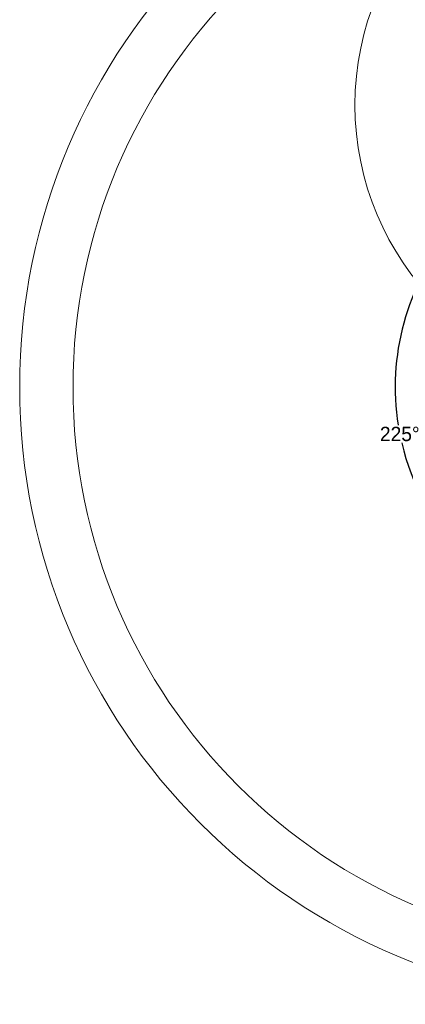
# Model space of a CAD drawing. Header units: millimetres. Extents: x 4086 to 8318, y 123 to 1549.
# Tile 46 of 54: x 7412 to 7600, y 799 to 1279. Entities that reach past the tile are written whole.
import ezdxf

# ---------------------------------------------------------------- set-up
doc = ezdxf.new("R2010")
doc.units = ezdxf.units.MM
doc.layers.add('细线层', color=7, linetype='Continuous', lineweight=0)
doc.styles.get("Standard").update_dxf_attribs({"font": 'SourceHanSansCN-Normal.ttf'})
doc.dimstyles.new('角度标注', dxfattribs={"dimtxt": 7, "dimasz": 3, "dimexe": 1.25, "dimexo": 0.625, "dimtad": 1, "dimtih": 1, "dimtoh": 1, "dimdsep": 46, "dimtxsty": 'Standard', "dimcen": 2.5, "dimadec": 0, "dimazin": 0, "dimtfac": 1, "dimtmove": 0, "dimatfit": 3, "dimfxl": 0, "dimarcsym": 0})

# ---------------------------------------------------------------- blocks, each defined once
blk = doc.blocks.new('*D628')
at = {"layer": 'Defpoints', "color": 0}
for p in [(7712.94, 1177.56), (7712.94, 1100.31), (7755.07, 1058.18), (7653.99, 998.21)]:
    blk.add_point(p, dxfattribs=at)
at = {"layer": '细线层', "color": 0, "lineweight": -2}
for p, q in [((7712.94, 1178.19), (7712.94, 1219.46)), ((7755.51, 1057.74), (7797.19, 1016.06))]:
    blk.add_line(p, q, dxfattribs=at)
for start, end in [(91.4579, 189.0687), (193.3676, 313.5421)]:
    blk.add_arc((7712.94, 1100.31), 117.9, start, end, dxfattribs=at)
at = {"layer": '细线层', "color": 0}
for points in [[(7709.95, 1217.67), (7709.93, 1218.67), (7712.94, 1218.21)], [(7794.51, 1014.49), (7793.81, 1015.21), (7796.31, 1016.94)]]:
    blk.add_solid(points, dxfattribs=at)
at = {"layer": '细线层', "color": 0, "insert": (7597.29, 1077.39), "char_height": 7, "attachment_point": 5}
blk.add_mtext('225%%d', dxfattribs=at)

msp = doc.modelspace()

# ---------------------------------------------------------------- linework, layer by layer
at = {"layer": '细线层'}
for centre, radius in [((7712.9402, 1100.3105), 301), ((7712.9402, 1100.3105), 275), ((7712.9402, 1237.8105), 137.5)]:
    msp.add_circle(centre, radius, dxfattribs=at)

# ---------------------------------------------------------------- dimensions: what is measured, and where the dimension line sits
dim = msp.add_angular_dim_3p(base=(7653.9899, 998.2055), center=(7712.9402, 1100.3105), p1=(7712.9402, 1177.5648), p2=(7755.0663, 1058.1844), dimstyle='角度标注', dxfattribs=at)
dim.commit()
dim.dimension.update_dxf_attribs({"geometry": '*D628', "text_midpoint": (7597.2891, 1077.3896), "dimtype": 165})

doc.saveas('drawing.dxf')
